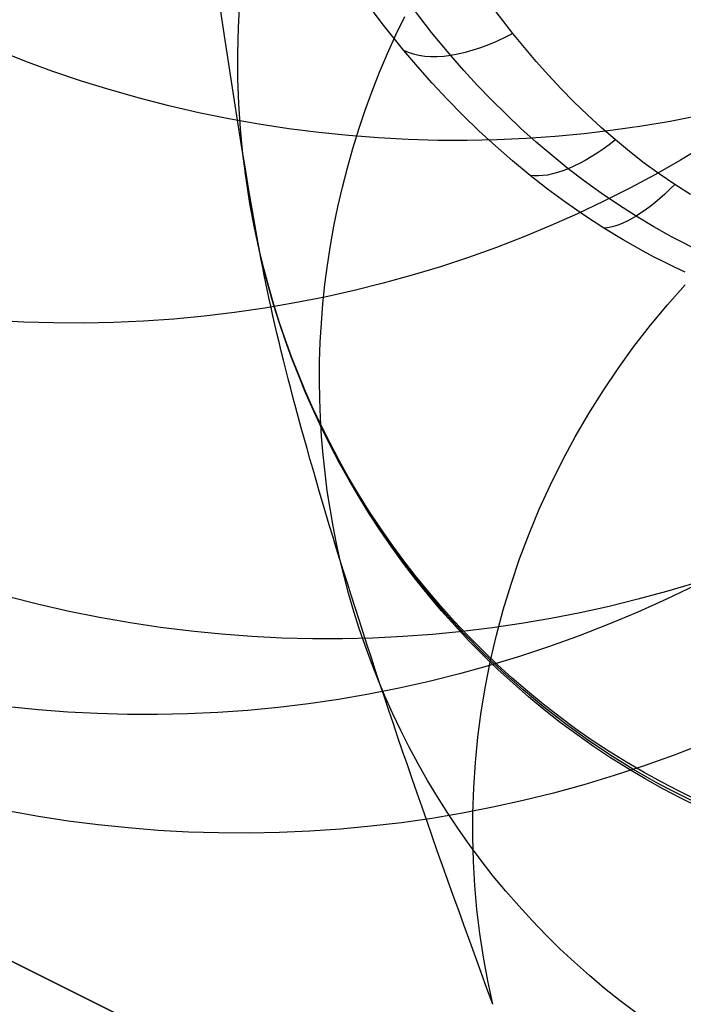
# Model space of a CAD drawing. Extents: x -3677 to -3089, y -67 to 482.
# Tile 88 of 110: x -3271 to -3263, y 360 to 373. Entities that reach past the tile are written whole.
import ezdxf

# ---------------------------------------------------------------- set-up
doc = ezdxf.new("R2010")
doc.units = 0
doc.layers.add('CURVA_ORIGIN', color=125, linetype='CONTINUOUS')

msp = doc.modelspace()

# ---------------------------------------------------------------- linework, layer by layer
at = {"layer": 'CURVA_ORIGIN'}
for p, q in [((-3268.402907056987, 372.8014814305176, -115.9007445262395), (-3268.384183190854, 373.1402945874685, -115.8344834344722)), ((-3266.529301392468, 372.8330353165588, -146.7479566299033), (-3266.779115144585, 373.166075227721, -146.9341970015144)), ((-3266.367407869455, 372.7057040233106, -99.29545001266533), (-3266.252649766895, 372.9430432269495, -99.2388982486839)), ((-3265.906430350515, 372.7373384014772, -147.5377750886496), (-3266.142517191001, 373.0406962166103, -147.7377634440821)), ((-3264.855515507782, 372.7238318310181, -147.840595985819), (-3265.070070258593, 373.0038846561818, -148.0381421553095)), ((-3268.411050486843, 372.4621084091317, -115.9674928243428), (-3268.402907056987, 372.8014814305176, -115.9007445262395)), ((-3266.266518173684, 372.505466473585, -146.5651644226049), (-3266.529301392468, 372.8330353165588, -146.7479566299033)), ((-3266.476033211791, 372.465798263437, -99.3533265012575), (-3266.367407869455, 372.7057040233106, -99.29545001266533)), ((-3265.65904310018, 372.4393326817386, -147.3413537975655), (-3265.906430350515, 372.7373384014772, -147.5377750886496)), ((-3264.707385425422, 372.5410206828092, -147.7116430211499), (-3264.855515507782, 372.7238318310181, -147.840595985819)), ((-3268.408946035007, 372.138392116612, -116.0315128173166), (-3268.411050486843, 372.4621084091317, -115.9674928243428)), ((-3266.578444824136, 372.2235772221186, -99.41246392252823), (-3266.476033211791, 372.465798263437, -99.3533265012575)), ((-3266.084814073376, 372.2914339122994, -146.4459531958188), (-3266.266518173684, 372.505466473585, -146.5651644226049)), ((-3265.48850706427, 372.2448158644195, -147.2131693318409), (-3265.65904310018, 372.4393326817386, -147.3413537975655)), ((-3264.554508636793, 372.3608157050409, -147.5845284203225), (-3264.707385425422, 372.5410206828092, -147.7116430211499)), ((-3265.897051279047, 372.0802901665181, -146.3285342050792), (-3266.084814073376, 372.2914339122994, -146.4459531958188)), ((-3264.396777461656, 372.1834484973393, -147.459415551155), (-3264.554508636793, 372.3608157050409, -147.5845284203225)), ((-3266.674574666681, 371.9792951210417, -99.47279639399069), (-3266.578444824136, 372.2235772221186, -99.41246392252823)), ((-3265.312706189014, 372.0530874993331, -147.0868448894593), (-3265.48850706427, 372.2448158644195, -147.2131693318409)), ((-3264.234084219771, 372.0091506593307, -147.3364677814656), (-3264.396777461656, 372.1834484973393, -147.459415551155)), ((-3268.397226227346, 371.8148032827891, -116.0958502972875), (-3268.408946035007, 372.138392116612, -116.0315128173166)), ((-3265.70307540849, 371.8723108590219, -146.2130608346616), (-3265.897051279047, 372.0802901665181, -146.3285342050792)), ((-3265.131515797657, 371.8643993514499, -146.9625478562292), (-3265.312706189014, 372.0530874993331, -147.0868448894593)), ((-3266.764367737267, 371.7332082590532, -99.53425618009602), (-3266.674574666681, 371.9792951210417, -99.47279639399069)), ((-3264.0663212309, 371.8381537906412, -147.2158484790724), (-3264.234084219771, 372.0091506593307, -147.3364677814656)), ((-3268.375915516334, 371.4916523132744, -116.1604440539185), (-3268.397226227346, 371.8148032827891, -116.0958502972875)), ((-3265.502732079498, 371.6677716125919, -146.0996864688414), (-3265.70307540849, 371.8723108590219, -146.2130608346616)), ((-3264.944809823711, 371.679000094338, -146.8404435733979), (-3265.131515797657, 371.8643993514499, -146.9625478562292)), ((-3263.893380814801, 371.6706894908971, -147.0977210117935), (-3264.0663212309, 371.8381537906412, -147.2158484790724)), ((-3266.847782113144, 371.4855741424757, -99.59677393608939), (-3266.764367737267, 371.7332082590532, -99.53425618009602)), ((-3265.295866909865, 371.4669480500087, -145.988564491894), (-3265.502732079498, 371.6677716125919, -146.0996864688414)), ((-3264.752460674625, 371.4971354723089, -146.7206954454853), (-3264.944809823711, 371.679000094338, -146.8404435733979)), ((-3263.715155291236, 371.5069893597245, -146.982248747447), (-3263.893380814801, 371.6706894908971, -147.0977210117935)), ((-3268.345038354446, 371.1692496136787, -116.2252328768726), (-3268.375915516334, 371.4916523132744, -116.1604440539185)), ((-3266.924788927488, 371.2366506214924, -99.66027895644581), (-3266.847782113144, 371.4855741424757, -99.59677393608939)), ((-3265.082325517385, 371.2701157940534, -145.879848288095), (-3265.295866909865, 371.4669480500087, -145.988564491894)), ((-3264.554339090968, 371.3190484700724, -146.6034650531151), (-3264.752460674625, 371.4971354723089, -146.7206954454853)), ((-3263.531536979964, 371.3472849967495, -146.8695950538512), (-3263.715155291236, 371.5069893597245, -146.982248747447)), ((-3264.350314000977, 371.1449794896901, -146.4889122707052), (-3264.554339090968, 371.3190484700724, -146.6034650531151)), ((-3263.347893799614, 371.1962078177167, -146.7630268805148), (-3263.531536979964, 371.3472849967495, -146.8695950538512)), ((-3268.304619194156, 370.8479055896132, -116.2901555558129), (-3268.345038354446, 371.1692496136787, -116.2252328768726)), ((-3266.995372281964, 370.9866950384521, -99.72469942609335), (-3266.924788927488, 371.2366506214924, -99.66027895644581)), ((-3264.86195351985, 371.0775504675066, -145.7736912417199), (-3265.082325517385, 371.2701157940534, -145.879848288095)), ((-3264.140252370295, 370.975166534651, -146.3771953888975), (-3264.350314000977, 371.1449794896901, -146.4889122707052)), ((-3263.158991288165, 371.0494920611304, -146.6595352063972), (-3263.347893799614, 371.1962078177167, -146.7630268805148)), ((-3264.634596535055, 370.8895276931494, -145.6702467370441), (-3264.86195351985, 371.0775504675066, -145.7736912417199)), ((-3262.964761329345, 370.9075094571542, -146.5593822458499), (-3263.158991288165, 371.0494920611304, -146.6595352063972)), ((-3268.125451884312, 369.8883773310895, -116.4598604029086), (-3268.315643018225, 370.9284727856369, -116.2738470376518)), ((-3267.059529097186, 370.735963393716, -99.78996267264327), (-3266.995372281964, 370.9866950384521, -99.72469942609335)), ((-3264.406893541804, 370.7115114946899, -145.5725123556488), (-3264.634596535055, 370.8895276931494, -145.6702467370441)), ((-3263.930280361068, 370.8145276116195, -146.2715497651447), (-3264.140252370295, 370.975166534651, -146.3771953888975)), ((-3262.765135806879, 370.7706317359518, -146.4628302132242), (-3262.964761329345, 370.9075094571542, -146.5593822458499)), ((-3268.254682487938, 370.5279306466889, -116.3551508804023), (-3268.304619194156, 370.8479055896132, -116.2901555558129)), ((-3263.714404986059, 370.6585329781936, -146.1689953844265), (-3263.930280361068, 370.8145276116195, -146.2715497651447)), ((-3262.562809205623, 370.6409424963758, -146.3713488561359), (-3262.765135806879, 370.7706317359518, -146.4628302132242)), ((-3267.117268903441, 370.484709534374, -99.85599541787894), (-3267.059529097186, 370.735963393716, -99.78996267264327)), ((-3264.172344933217, 370.5384932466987, -145.4777252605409), (-3264.406893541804, 370.7115114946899, -145.5725123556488)), ((-3263.492543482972, 370.5075838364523, -146.0697965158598), (-3263.714404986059, 370.6585329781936, -146.1689953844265)), ((-3268.195252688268, 370.2096351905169, -116.420157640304), (-3268.254682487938, 370.5279306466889, -116.3551508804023)), ((-3263.930843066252, 370.3709236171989, -145.3861279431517), (-3264.172344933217, 370.5384932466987, -145.4777252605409)), ((-3263.264608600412, 370.3620777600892, -145.9742150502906), (-3263.492543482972, 370.5075838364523, -146.0697965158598)), ((-3267.168613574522, 370.2331843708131, -99.9227240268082), (-3267.117268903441, 370.484709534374, -99.85599541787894)), ((-3263.682280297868, 370.2092532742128, -145.2979628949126), (-3263.930843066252, 370.3709236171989, -145.3861279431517)), ((-3263.033664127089, 370.2242300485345, -145.8837059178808), (-3263.264608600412, 370.3620777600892, -145.9742150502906)), ((-3268.126703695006, 369.895287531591, -116.4929424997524), (-3268.201646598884, 370.2418152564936, -116.4135665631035)), ((-3268.126354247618, 369.8933296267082, -116.4851146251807), (-3268.195252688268, 370.2096351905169, -116.420157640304)), ((-3267.213597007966, 369.9816351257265, -99.99007475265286), (-3267.168613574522, 370.2331843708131, -99.9227240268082)), ((-3263.429996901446, 370.0559580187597, -145.2145720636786), (-3263.682280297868, 370.2092532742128, -145.2979628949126)), ((-3262.796736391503, 370.0925232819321, -145.7972719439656), (-3263.033664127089, 370.2242300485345, -145.8837059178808)), ((-3263.170740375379, 369.909364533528, -145.135034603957), (-3263.429996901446, 370.0559580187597, -145.2145720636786)), ((-3262.676033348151, 370.029114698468, -145.7556762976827), (-3262.796736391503, 370.0925232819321, -145.7972719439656)), ((-3262.553839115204, 369.9674113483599, -145.7152110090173), (-3262.676033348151, 370.029114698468, -145.7556762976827)), ((-3268.07190157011, 369.6714799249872, -116.5444728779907), (-3268.126703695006, 369.895287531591, -116.4929424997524)), ((-3268.048227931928, 369.579283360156, -116.5499708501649), (-3268.126354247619, 369.8933296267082, -116.4851146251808)), ((-3268.070224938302, 369.6622125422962, -116.500770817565), (-3268.125451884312, 369.8883773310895, -116.4598604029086)), ((-3267.252264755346, 369.7303046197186, -100.057973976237), (-3267.213597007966, 369.9816351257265, -99.99007475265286)), ((-3263.038499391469, 369.8387430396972, -145.0967968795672), (-3263.170740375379, 369.909364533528, -145.135034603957)), ((-3262.904517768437, 369.7699914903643, -145.0596256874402), (-3263.038499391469, 369.8387430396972, -145.0967968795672)), ((-3262.768796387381, 369.70317471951, -145.0235554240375), (-3262.904517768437, 369.7699914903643, -145.0596256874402)), ((-3268.011780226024, 369.4469582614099, -116.5963805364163), (-3268.07190157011, 369.6714799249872, -116.5444728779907)), ((-3268.009675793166, 369.4353171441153, -116.5419849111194), (-3268.070224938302, 369.6622125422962, -116.500770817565)), ((-3267.284673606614, 369.4794305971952, -100.1263484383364), (-3267.252264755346, 369.7303046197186, -100.057973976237)), ((-3262.631336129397, 369.6383575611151, -144.9886204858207), (-3262.768796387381, 369.70317471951, -145.0235554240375)), ((-3267.960775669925, 369.2678384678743, -116.6146562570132), (-3268.048227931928, 369.579283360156, -116.5499708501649)), ((-3267.9462496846, 369.2219011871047, -116.6486298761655), (-3268.011780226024, 369.4469582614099, -116.5963805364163)), ((-3267.943714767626, 369.2078714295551, -116.5834745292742), (-3268.009675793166, 369.4353171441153, -116.5419849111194)), ((-3267.310891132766, 369.2292450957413, -100.1951254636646), (-3267.284673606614, 369.4794305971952, -100.1263484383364)), ((-3262.856719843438, 369.217673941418, -83.87486002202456), (-3262.627484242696, 369.4754430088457, -83.81864039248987)), ((-3267.864112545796, 368.9592830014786, -116.6791097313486), (-3267.960775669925, 369.2678384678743, -116.6146562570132)), ((-3267.875226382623, 368.996494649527, -116.7011834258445), (-3267.9462496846, 369.2219011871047, -116.6486298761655)), ((-3267.872258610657, 368.9800630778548, -116.6252100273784), (-3267.943714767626, 369.2078714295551, -116.5834745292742)), ((-3267.330995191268, 368.9799738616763, -100.2642331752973), (-3267.310891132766, 369.2292450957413, -100.1951254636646)), ((-3263.07735357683, 368.952381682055, -83.93472527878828), (-3262.856719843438, 369.217673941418, -83.87486002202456)), ((-3267.798633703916, 368.7709316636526, -116.7540018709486), (-3267.875226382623, 368.996494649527, -116.7011834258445)), ((-3267.795231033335, 368.752086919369, -116.6671602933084), (-3267.872258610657, 368.9800630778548, -116.6252100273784)), ((-3267.345073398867, 368.7318358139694, -100.3336006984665), (-3267.330995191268, 368.9799738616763, -100.2642331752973)), ((-3267.758353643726, 368.6539050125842, -116.743270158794), (-3267.864112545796, 368.9592830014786, -116.6791097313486)), ((-3263.291112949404, 368.6772157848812, -83.99879551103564), (-3263.07735357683, 368.952381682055, -83.93472527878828)), ((-3267.716402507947, 368.5454120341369, -116.8070440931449), (-3267.798633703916, 368.7709316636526, -116.7540018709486)), ((-3267.712563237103, 368.524144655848, -116.7092927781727), (-3267.795231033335, 368.752086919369, -116.6671602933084)), ((-3267.353222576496, 368.4850425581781, -100.403158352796), (-3267.345073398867, 368.7318358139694, -100.3336006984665)), ((-3267.6436140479, 368.3519925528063, -116.8070764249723), (-3267.758353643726, 368.6539050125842, -116.743270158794)), ((-3263.495593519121, 368.3950230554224, -84.06643217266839), (-3263.291112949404, 368.6772157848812, -83.99879551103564)), ((-3267.628471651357, 368.3201420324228, -116.8602672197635), (-3267.716402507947, 368.5454120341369, -116.8070440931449)), ((-3267.624194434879, 368.2964445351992, -116.7515735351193), (-3267.712563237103, 368.524144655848, -116.7092927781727)), ((-3267.355548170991, 368.239797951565, -100.4728378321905), (-3267.353222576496, 368.4850425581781, -100.403158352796)), ((-3267.520008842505, 368.0538336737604, -116.8704674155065), (-3267.6436140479, 368.3519925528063, -116.8070764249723)), ((-3263.69056031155, 368.1061428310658, -84.13755149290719), (-3263.495593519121, 368.3950230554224, -84.06643217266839)), ((-3267.534788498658, 368.0953340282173, -116.9136266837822), (-3267.628471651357, 368.3201420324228, -116.8602672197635)), ((-3267.530072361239, 368.0692009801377, -116.7939672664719), (-3267.624194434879, 368.2964445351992, -116.7515735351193)), ((-3267.352163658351, 367.9962977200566, -100.5425723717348), (-3267.355548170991, 368.239797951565, -100.4728378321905)), ((-3267.435309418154, 367.8712060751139, -116.9670762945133), (-3267.534788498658, 368.0953340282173, -116.9136266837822)), ((-3263.875778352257, 367.8109144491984, -84.21206970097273), (-3263.69056031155, 368.1061428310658, -84.13755149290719)), ((-3267.430153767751, 367.842634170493, -116.8364373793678), (-3267.530072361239, 368.0692009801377, -116.7939672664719)), ((-3267.387653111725, 367.7597164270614, -116.9333820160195), (-3267.520008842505, 368.0538336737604, -116.8704674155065)), ((-3267.343189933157, 367.7547291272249, -100.6122969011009), (-3267.352163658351, 367.9962977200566, -100.5425723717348)), ((-3267.330000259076, 367.6479814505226, -117.0205683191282), (-3267.435309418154, 367.8712060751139, -116.9670762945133)), ((-3267.324404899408, 367.6169695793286, -116.8789460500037), (-3267.430153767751, 367.842634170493, -116.8364373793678)), ((-3267.246661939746, 367.469928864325, -116.9957591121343), (-3267.387653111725, 367.7597164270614, -116.9333820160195)), ((-3267.328754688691, 367.5152706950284, -100.6819481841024), (-3267.343189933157, 367.7547291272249, -100.6122969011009)), ((-3264.051074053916, 367.5095865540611, -84.28992530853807), (-3263.875778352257, 367.8109144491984, -84.21206970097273)), ((-3267.218836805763, 367.4258881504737, -117.0740535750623), (-3267.330000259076, 367.6479814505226, -117.0205683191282)), ((-3267.212801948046, 367.3924374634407, -116.9214542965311), (-3267.324404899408, 367.6169695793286, -116.8789460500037)), ((-3267.308991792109, 367.2780919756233, -100.7514649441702), (-3267.328754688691, 367.5152706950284, -100.6819481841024)), ((-3267.089618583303, 367.1709106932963, -117.0605476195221), (-3267.246661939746, 367.469928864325, -116.9957591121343)), ((-3264.216192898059, 367.2026135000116, -84.37099852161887), (-3264.051074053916, 367.5095865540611, -84.28992530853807)), ((-3267.101805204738, 367.2051583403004, -117.127481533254), (-3267.218836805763, 367.4258881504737, -117.0740535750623)), ((-3267.095331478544, 367.1692723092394, -116.9639220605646), (-3267.212801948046, 367.3924374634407, -116.9214542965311)), ((-3267.284040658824, 367.0433533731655, -100.8207879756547), (-3267.308991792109, 367.2780919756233, -100.7514649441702)), ((-3266.978902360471, 366.9860277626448, -117.1808004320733), (-3267.101805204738, 367.2051583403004, -117.127481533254)), ((-3264.370948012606, 366.8903627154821, -84.45518975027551), (-3264.216192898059, 367.2026135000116, -84.37099852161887)), ((-3266.971990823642, 366.9477122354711, -117.0063082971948), (-3267.095331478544, 367.1692723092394, -116.9639220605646)), ((-3266.923382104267, 366.8772812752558, -117.1246099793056), (-3267.089618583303, 367.1709106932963, -117.0605476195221)), ((-3267.254045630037, 366.8112060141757, -100.8898602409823), (-3267.284040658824, 367.0433533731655, -100.8207879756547)), ((-3266.850136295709, 366.7687351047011, -117.233957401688), (-3266.978902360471, 366.9860277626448, -117.1808004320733)), ((-3266.842788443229, 366.7279983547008, -117.0485710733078), (-3266.971990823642, 366.9477122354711, -117.0063082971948)), ((-3266.748134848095, 366.5893481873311, -117.1878787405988), (-3266.923382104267, 366.8772812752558, -117.1246099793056)), ((-3264.515152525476, 366.5732016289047, -84.54239940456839), (-3264.370948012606, 366.8903627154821, -84.45518975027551)), ((-3267.219155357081, 366.5817916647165, -100.9586269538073), (-3267.254045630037, 366.8112060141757, -100.8898602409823)), ((-3266.715526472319, 366.5535213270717, -117.2868985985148), (-3266.850136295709, 366.7687351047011, -117.233957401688)), ((-3266.707744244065, 366.5103740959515, -117.0906676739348), (-3266.842788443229, 366.7279983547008, -117.0485710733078)), ((-3267.179522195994, 366.3552426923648, -101.0270356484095), (-3267.219155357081, 366.5817916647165, -100.9586269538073)), ((-3266.564059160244, 366.30741900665, -117.2502864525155), (-3266.748134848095, 366.5893481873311, -117.1878787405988)), ((-3264.647485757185, 366.2543884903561, -84.63170944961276), (-3264.515152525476, 366.5732016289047, -84.54239940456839)), ((-3266.575104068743, 366.3406289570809, -117.3395693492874), (-3266.715526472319, 366.5535213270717, -117.2868985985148)), ((-3266.566889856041, 366.295084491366, -117.1325547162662), (-3266.707744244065, 366.5103740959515, -117.0906676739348)), ((-3267.135301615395, 366.1316820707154, -101.0950362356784), (-3267.179522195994, 366.3552426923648, -101.0270356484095)), ((-3266.42891221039, 366.1303013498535, -117.3919143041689), (-3266.575104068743, 366.3406289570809, -117.3395693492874)), ((-3266.365971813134, 366.0243761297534, -117.3134282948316), (-3266.564059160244, 366.30741900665, -117.2502864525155)), ((-3266.420268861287, 366.0823754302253, -117.1741882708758), (-3266.566889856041, 366.295084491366, -117.1325547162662)), ((-3264.769139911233, 365.9314906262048, -84.72377639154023), (-3264.647485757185, 366.2543884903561, -84.63170944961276)), ((-3267.086651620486, 365.9112234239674, -101.1625810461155), (-3267.135301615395, 366.1316820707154, -101.0950362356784)), ((-3266.27700614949, 365.9227819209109, -117.4438775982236), (-3266.42891221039, 366.1303013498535, -117.3919143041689)), ((-3266.267936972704, 365.8724928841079, -117.2155239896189), (-3266.420268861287, 366.0823754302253, -117.1741882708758)), ((-3266.158995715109, 365.7482988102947, -117.3755213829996), (-3266.365971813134, 366.0243761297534, -117.3134282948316)), ((-3264.879982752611, 365.6048855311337, -84.8184901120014), (-3264.769139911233, 365.9314906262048, -84.72377639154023)), ((-3267.033223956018, 365.6919794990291, -101.2302417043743), (-3267.086651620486, 365.9112234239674, -101.1625810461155)), ((-3266.119453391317, 365.7183133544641, -117.4954030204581), (-3266.27700614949, 365.9227819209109, -117.4438775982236)), ((-3266.109962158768, 365.6656821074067, -117.2565172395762), (-3266.267936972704, 365.8724928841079, -117.2155239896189)), ((-3266.97450063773, 365.4721061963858, -101.2985939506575), (-3267.033223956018, 365.6919794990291, -101.2302417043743)), ((-3265.943365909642, 365.4794924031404, -117.4364967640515), (-3266.158995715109, 365.7482988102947, -117.3755213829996)), ((-3265.956333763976, 365.5171367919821, -117.5464341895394), (-3266.119453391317, 365.7183133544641, -117.4954030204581)), ((-3265.946424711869, 365.4621868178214, -117.2971232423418), (-3266.109962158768, 365.6656821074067, -117.2565172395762)), ((-3264.979882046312, 365.2749506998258, -84.91574049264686), (-3264.879982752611, 365.6048855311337, -84.8184901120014)), ((-3266.910391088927, 365.2517803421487, -101.3675961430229), (-3266.97450063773, 365.4721061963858, -101.2985939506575)), ((-3265.787739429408, 365.3194910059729, -117.5969147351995), (-3265.956333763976, 365.5171367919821, -117.5464341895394)), ((-3265.777417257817, 365.2622483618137, -117.3372972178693), (-3265.946424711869, 365.4621868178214, -117.2971232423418)), ((-3265.719317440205, 365.2182622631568, -117.4962854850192), (-3265.943365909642, 365.4794924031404, -117.4364967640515)), ((-3265.613774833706, 365.125611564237, -117.6467884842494), (-3265.787739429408, 365.3194910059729, -117.5969147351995)), ((-3266.840811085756, 365.0311858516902, -101.4372040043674), (-3266.910391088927, 365.2517803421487, -101.3675961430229)), ((-3265.603044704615, 365.0661048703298, -117.3769945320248), (-3265.777417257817, 365.2622483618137, -117.3372972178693)), ((-3265.482725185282, 364.9603020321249, -117.5558889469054), (-3265.719317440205, 365.2182622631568, -117.4962854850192)), ((-3265.067226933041, 364.9480281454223, -85.01361678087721), (-3264.979882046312, 365.2749506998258, -84.91574049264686)), ((-3265.434556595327, 364.9357299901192, -117.6959996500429), (-3265.613774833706, 365.125611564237, -117.6467884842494)), ((-3265.423424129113, 364.8739904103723, -117.4161708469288), (-3265.603044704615, 365.0661048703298, -117.3769945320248)), ((-3266.765683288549, 364.8105134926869, -101.5073706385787), (-3266.840811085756, 365.0311858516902, -101.4372040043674)), ((-3265.23793241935, 364.7108022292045, -117.6141231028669), (-3265.482725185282, 364.9603020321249, -117.5558889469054)), ((-3265.25021333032, 364.7500729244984, -117.7444930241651), (-3265.434556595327, 364.9357299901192, -117.6959996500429)), ((-3265.1438118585, 364.6186269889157, -85.1137191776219), (-3265.067226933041, 364.9480281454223, -85.01361678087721)), ((-3266.684937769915, 364.5899606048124, -101.5780465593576), (-3266.765683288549, 364.8105134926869, -101.5073706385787)), ((-3265.238684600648, 364.6861341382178, -117.4547822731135), (-3265.423424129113, 364.8739904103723, -117.4161708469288)), ((-3265.060885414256, 364.568861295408, -117.7922141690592), (-3265.25021333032, 364.7500729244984, -117.7444930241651)), ((-3265.048966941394, 364.5027594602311, -117.4927855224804), (-3265.238684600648, 364.6861341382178, -117.4547822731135)), ((-3264.985227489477, 364.4700476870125, -117.6709210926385), (-3265.23793241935, 364.7108022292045, -117.6141231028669)), ((-3266.598512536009, 364.3697307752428, -101.6491797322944), (-3266.684937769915, 364.5899606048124, -101.5780465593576)), ((-3265.209560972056, 364.287116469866, -85.2159330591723), (-3265.1438118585, 364.6186269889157, -85.1137191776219)), ((-3264.866724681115, 364.3923095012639, -117.8391096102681), (-3265.060885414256, 364.568861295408, -117.7922141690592)), ((-3264.85442342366, 364.3240832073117, -117.5301380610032), (-3265.048966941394, 364.5027594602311, -117.4927855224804)), ((-3264.72489874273, 364.2383232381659, -117.7262160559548), (-3264.985227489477, 364.4700476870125, -117.6709210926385)), ((-3266.506354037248, 364.1500334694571, -101.7207156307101), (-3266.598512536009, 364.3697307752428, -101.6491797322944)), ((-3265.264398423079, 363.9538658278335, -85.32014380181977), (-3265.209560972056, 364.287116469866, -85.2159330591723)), ((-3264.667894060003, 364.2206246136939, -117.8851270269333), (-3264.866724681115, 364.3923095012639, -117.8391096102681)), ((-3264.655217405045, 364.1503148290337, -117.5667982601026), (-3264.85442342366, 364.3240832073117, -117.5301380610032)), ((-3266.408417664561, 363.9310836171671, -101.7925973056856), (-3266.506354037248, 364.1500334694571, -101.7207156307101)), ((-3264.454717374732, 364.0138823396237, -117.7804344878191), (-3264.72489874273, 364.2383232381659, -117.7262160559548)), ((-3264.464567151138, 364.0540056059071, -117.9302154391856), (-3264.667894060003, 364.2206246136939, -117.8851270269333)), ((-3264.451522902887, 363.9816556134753, -117.6027255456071), (-3264.655217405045, 364.1503148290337, -117.5667982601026)), ((-3264.256927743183, 363.8926426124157, -117.9743253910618), (-3264.464567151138, 364.0540056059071, -117.9302154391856)), ((-3266.304668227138, 363.7131011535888, -101.8647654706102), (-3266.408417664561, 363.9310836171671, -101.7925973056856)), ((-3265.307245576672, 363.6280413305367, -85.42342822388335), (-3265.264398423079, 363.9538658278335, -85.32014380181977)), ((-3264.17739504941, 363.7991788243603, -117.832992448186), (-3264.454717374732, 364.0138823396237, -117.7804344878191)), ((-3264.243524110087, 363.8182979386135, -117.6378805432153), (-3264.451522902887, 363.9816556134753, -117.6027255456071)), ((-3264.045169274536, 363.7367162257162, -118.0174091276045), (-3264.256927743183, 363.8926426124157, -117.9743253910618)), ((-3264.031414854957, 363.6604245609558, -117.6722252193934), (-3264.243524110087, 363.8182979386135, -117.6378805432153)), ((-3263.893263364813, 363.5944610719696, -117.883828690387), (-3264.17739504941, 363.7991788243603, -117.832992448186)), ((-3266.19508040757, 363.4963105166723, -101.9371586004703), (-3266.304668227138, 363.7131011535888, -101.8647654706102)), ((-3263.829494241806, 363.5863968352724, -118.0594207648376), (-3264.045169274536, 363.7367162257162, -118.0174091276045)), ((-3263.815398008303, 363.5082079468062, -117.7057230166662), (-3264.031414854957, 363.6604245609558, -117.6722252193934)), ((-3265.339646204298, 363.3012628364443, -85.52838451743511), (-3265.307245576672, 363.6280413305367, -85.42342822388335)), ((-3263.602653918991, 363.3999774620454, -117.9328819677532), (-3263.893263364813, 363.5944610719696, -117.883828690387)), ((-3263.610113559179, 363.4418440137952, -118.1003164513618), (-3263.829494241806, 363.5863968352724, -118.0594207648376)), ((-3263.595684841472, 363.3618096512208, -117.7383389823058), (-3263.815398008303, 363.5082079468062, -117.7057230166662)), ((-3266.079639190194, 363.2809401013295, -102.0097130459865), (-3266.19508040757, 363.4963105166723, -101.9371586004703)), ((-3263.387245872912, 363.3032059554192, -118.1400545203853), (-3263.610113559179, 363.4418440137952, -118.1003164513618)), ((-3263.305914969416, 363.2159751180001, -117.9800906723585), (-3263.602653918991, 363.3999774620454, -117.9328819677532)), ((-3265.958340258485, 363.0672216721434, -102.0823631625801), (-3266.079639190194, 363.2809401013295, -102.0097130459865)), ((-3265.36157214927, 362.9738762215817, -85.63489981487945), (-3265.339646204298, 363.3012628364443, -85.52838451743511)), ((-3263.372494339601, 363.2213797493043, -117.7700398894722), (-3263.595684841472, 363.3618096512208, -117.7383389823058)), ((-3263.161116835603, 363.170618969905, -118.1785956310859), (-3263.387245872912, 363.3032059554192, -118.1400545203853)), ((-3263.146052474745, 363.0870563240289, -117.8007943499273), (-3263.372494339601, 363.2213797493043, -117.7700398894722)), ((-3263.155353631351, 363.1279666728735, -118.0029870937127), (-3263.305914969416, 363.2159751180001, -117.9800906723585)), ((-3262.9319583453, 363.0442070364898, -118.215902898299), (-3263.161116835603, 363.170618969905, -118.1785956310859)), ((-3263.003391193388, 363.0426531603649, -118.0254028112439), (-3263.155353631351, 363.1279666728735, -118.0029870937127)), ((-3265.831190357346, 362.855389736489, -102.1550414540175), (-3265.958340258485, 363.0672216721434, -102.0823631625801)), ((-3262.916591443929, 362.9589650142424, -117.8305729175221), (-3263.146052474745, 363.0870563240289, -117.8007943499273)), ((-3262.850072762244, 362.9600594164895, -118.0473312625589), (-3263.003391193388, 363.0426531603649, -118.0254028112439)), ((-3262.70000775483, 362.924081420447, -118.2519420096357), (-3262.9319583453, 363.0442070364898, -118.215902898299)), ((-3265.372995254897, 362.646227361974, -85.74286124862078), (-3265.36157214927, 362.9738762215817, -85.63489981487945)), ((-3262.684348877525, 362.8372186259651, -117.8593481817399), (-3262.916591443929, 362.9589650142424, -117.8305729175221)), ((-3262.695443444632, 362.8802102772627, -118.0687658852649), (-3262.850072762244, 362.9600594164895, -118.0473312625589)), ((-3262.46550705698, 362.810340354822, -118.286681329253), (-3262.70000775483, 362.924081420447, -118.2519420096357)), ((-3262.53954834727, 362.8031305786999, -118.0897001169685), (-3262.695443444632, 362.8802102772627, -118.0687658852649)), ((-3265.698207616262, 362.6456808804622, -102.2276787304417), (-3265.831190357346, 362.855389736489, -102.1550414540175)), ((-3262.449567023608, 362.7219168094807, -117.8870948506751), (-3262.684348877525, 362.8372186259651, -117.8593481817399)), ((-3265.559421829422, 362.4383330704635, -102.3002042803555), (-3265.698207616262, 362.6456808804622, -102.2276787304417)), ((-3265.374087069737, 362.3338420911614, -85.84705992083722), (-3265.372995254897, 362.646227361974, -85.74286124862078)), ((-3265.414874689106, 362.233584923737, -102.3725460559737), (-3265.559421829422, 362.4383330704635, -102.3002042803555)), ((-3265.365624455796, 362.0218302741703, -85.95236812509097), (-3265.374087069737, 362.3338420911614, -85.84705992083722)), ((-3265.264619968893, 362.0316749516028, -102.4446308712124), (-3265.414874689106, 362.233584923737, -102.3725460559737)), ((-3265.347630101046, 361.710489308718, -86.05868288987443), (-3265.365624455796, 362.0218302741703, -85.95236812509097)), ((-3265.10872365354, 361.8328407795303, -102.5163846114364), (-3265.264619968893, 362.0316749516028, -102.4446308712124)), ((-3264.947264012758, 361.6373183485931, -102.5877324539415), (-3265.10872365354, 361.8328407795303, -102.5163846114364)), ((-3265.320126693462, 361.4001165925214, -86.16590124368), (-3265.347630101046, 361.710489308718, -86.05868288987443)), ((-3264.780331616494, 361.4453411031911, -102.658599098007), (-3264.947264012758, 361.6373183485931, -102.5877324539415)), ((-3272.814946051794, 361.4655519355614, -12.41935199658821), (-3269.378565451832, 359.7550976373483, -12.41935199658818)), ((-3269.378565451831, 359.755097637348, 18.58064800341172), (-3272.814946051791, 361.4655519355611, 18.58064800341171)), ((-3269.378565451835, 359.7550976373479, 3.080648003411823), (-3272.814946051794, 361.465551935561, 3.08064800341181)), ((-3265.283136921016, 361.0910095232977, -86.27392021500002), (-3265.320126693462, 361.4001165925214, -86.16590124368)), ((-3264.608029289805, 361.2571391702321, -102.7289090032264), (-3264.780331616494, 361.4453411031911, -102.658599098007)), ((-3264.430472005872, 361.0729385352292, -102.7985866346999), (-3264.608029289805, 361.2571391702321, -102.7289090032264)), ((-3265.236683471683, 360.7834654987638, -86.38263683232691), (-3265.283136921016, 361.0910095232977, -86.27392021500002)), ((-3264.247786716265, 360.8929602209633, -102.8675567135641), (-3264.430472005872, 361.0729385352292, -102.7985866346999)), ((-3264.060112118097, 360.7174194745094, -102.9357444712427), (-3264.247786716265, 360.8929602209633, -102.8675567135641)), ((-3265.180789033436, 360.477781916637, -86.49194812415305), (-3265.236683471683, 360.7834654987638, -86.38263683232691)), ((-3263.867598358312, 360.5465249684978, -103.0030759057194), (-3264.060112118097, 360.7174194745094, -102.9357444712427)), ((-3265.115476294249, 360.1742561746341, -86.60175111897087), (-3265.180789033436, 360.477781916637, -86.49194812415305)), ((-3263.670406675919, 360.3804780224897, -103.0694780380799), (-3263.867598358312, 360.5465249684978, -103.0030759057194)), ((-3263.468708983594, 360.2194718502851, -103.1348791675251), (-3263.670406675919, 360.3804780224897, -103.0694780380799)), ((-3263.262687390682, 360.0636908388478, -103.1992091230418), (-3263.468708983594, 360.2194718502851, -103.1348791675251))]:
    msp.add_line(p, q, dxfattribs=at)
at = {"layer": 'CURVA_ORIGIN', "extrusion": (-0.04193906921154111, -0.1930715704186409, 0.9802879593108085)}
msp.add_circle((-3273.320819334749, -323.6324700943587, -8.307965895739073), 15.35455048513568, dxfattribs=at)
at = {"layer": 'CURVA_ORIGIN', "extrusion": (-0.01862800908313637, 0.1401279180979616, 0.9899581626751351)}
msp.add_circle((3191.308684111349, -791.9076106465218, 196.9012699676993), 15.34097929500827, dxfattribs=at)
at = {"layer": 'CURVA_ORIGIN', "extrusion": (-0.04081778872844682, -0.1166814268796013, 0.992330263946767)}
msp.add_circle((-3209.782103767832, -718.377290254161, 53.57455528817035), 15.94679188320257, dxfattribs=at)
at = {"layer": 'CURVA_ORIGIN', "extrusion": (-0.02680183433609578, 0.07142133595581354, 0.9970860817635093)}
msp.add_circle((2927.695167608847, -1496.764599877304, 155.6514145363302), 15.87691519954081, dxfattribs=at)
at = {"layer": 'CURVA_ORIGIN', "extrusion": (-0.03615899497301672, -0.01557931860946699, 0.9992246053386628)}
msp.add_circle((-1640.900420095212, -2849.598452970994, 113.3989627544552), 16.13413392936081, dxfattribs=at)
at = {"layer": 'CURVA_ORIGIN', "extrusion": (0.9478643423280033, -0.2966060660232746, -0.1165248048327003)}
msp.add_arc((55.90009491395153, -340.0443918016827, -3193.879637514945), 695.6804832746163, 192.6169261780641, 195.5142569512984, dxfattribs=at)
at = {"layer": 'CURVA_ORIGIN', "extrusion": (-0.5434695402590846, 0.6859951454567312, -0.4837887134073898)}
msp.add_arc((2326.919289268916, 994.6524399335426, 2101.559876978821), 1.999971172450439, 290.9741469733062, 348.1665547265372, dxfattribs=at)
at = {"layer": 'CURVA_ORIGIN', "extrusion": (-0.6946952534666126, 0.5878195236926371, -0.4145681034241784)}
msp.add_arc((1823.692460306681, 1000.411738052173, 2546.332501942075), 1.999972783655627, 296.1059302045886, 346.1722533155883, dxfattribs=at)
at = {"layer": 'CURVA_ORIGIN', "extrusion": (-0.7764990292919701, 0.5148932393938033, -0.3632274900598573)}
msp.add_arc((1493.15958201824, 927.4299149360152, 2777.640578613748), 2.000014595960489, 298.7110408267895, 345.4083424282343, dxfattribs=at)
at = {"layer": 'CURVA_ORIGIN', "extrusion": (-0.8917789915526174, -0.4489712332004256, -0.05616993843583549)}
msp.add_arc((-1684.371171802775, 16.19946226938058, 2754.917921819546), 117.7251439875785, 153.7599801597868, 169.1702714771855, dxfattribs=at)

doc.saveas('drawing.dxf')
